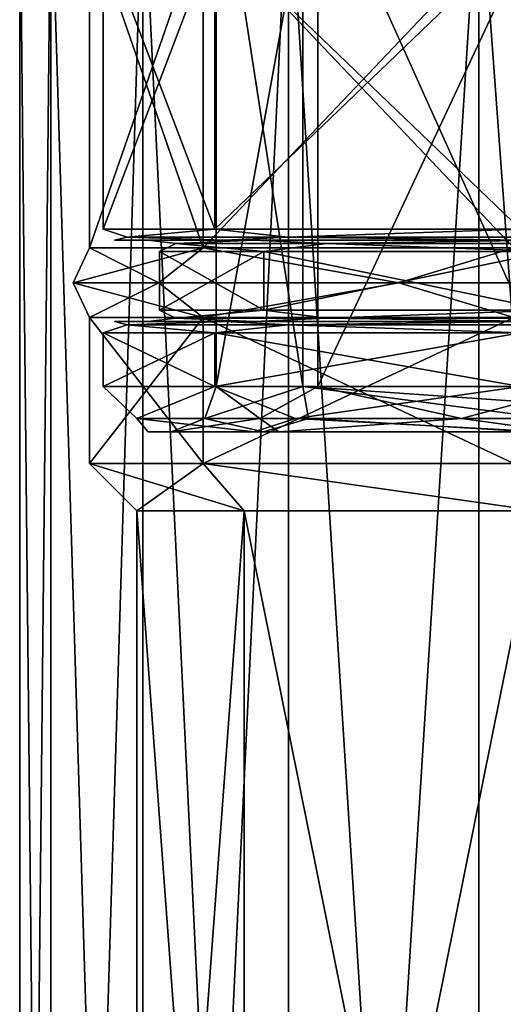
# Model space of a CAD drawing. Header units: millimetres. Extents: x -175 to 175, y 0 to 204.
# Tile 77 of 138: x 130 to 140, y 47 to 69. Entities that reach past the tile are written whole.
import ezdxf

# ---------------------------------------------------------------- set-up
doc = ezdxf.new("R2010")
doc.units = ezdxf.units.MM
doc.header["$LTSCALE"] = 65.185185
for name, color, linetype in [('307', 7, 'CONTINUOUS'), ('308', 7, 'CONTINUOUS'), ('316', 7, 'CONTINUOUS'), ('317', 7, 'CONTINUOUS'), ('379', 7, 'CONTINUOUS'), ('380', 7, 'CONTINUOUS'), ('381', 7, 'CONTINUOUS'), ('382', 7, 'CONTINUOUS'), ('385', 7, 'CONTINUOUS'), ('386', 7, 'CONTINUOUS'), ('387', 7, 'CONTINUOUS'), ('388', 7, 'CONTINUOUS'), ('395', 7, 'CONTINUOUS'), ('399', 7, 'CONTINUOUS'), ('420', 7, 'CONTINUOUS'), ('421', 7, 'CONTINUOUS'), ('422', 7, 'CONTINUOUS'), ('425', 7, 'CONTINUOUS'), ('428', 7, 'CONTINUOUS'), ('430', 7, 'CONTINUOUS'), ('432', 7, 'CONTINUOUS'), ('434', 7, 'CONTINUOUS'), ('444', 7, 'CONTINUOUS'), ('465', 7, 'CONTINUOUS'), ('484', 7, 'CONTINUOUS')]:
    doc.layers.add(name, color=color, linetype=linetype)

msp = doc.modelspace()

# ---------------------------------------------------------------- linework, layer by layer
at = {"layer": '307', "color": 7, "linetype": 'CONTINUOUS', "true_color": 0xe0f2ff}
for points in [[(132.25, 26), (134.628, 26, -8.875), (132.25, 58.25), (132.25, 26)], [(132.25, 58.25), (134.628, 26, -8.875), (134.628, 58.25, -8.875), (132.25, 58.25)], [(134.628, 26, -8.875), (141.125, 26, -15.372), (134.628, 58.25, -8.875), (134.628, 26, -8.875)], [(134.628, 58.25, -8.875), (141.125, 26, -15.372), (141.125, 58.25, -15.372), (134.628, 58.25, -8.875)]]:
    msp.add_3dface(points, dxfattribs=at)
at = {"layer": '308', "color": 7, "linetype": 'CONTINUOUS', "true_color": 0xe0f2ff}
for points in [[(129.65, 72.609), (130.343, 72.609, -5.267), (129.65, 5.8), (129.65, 72.609)], [(129.65, 5.8), (130.343, 72.609, -5.267), (130.343, 5.8, -5.267), (129.65, 5.8)], [(130.343, 72.609, -5.267), (132.376, 72.609, -10.175), (130.343, 5.8, -5.267), (130.343, 72.609, -5.267)], [(130.343, 5.8, -5.267), (132.376, 72.609, -10.175), (132.376, 5.8, -10.175), (130.343, 5.8, -5.267)], [(132.376, 72.609, -10.175), (135.61, 72.609, -14.39), (132.376, 5.8, -10.175), (132.376, 72.609, -10.175)], [(132.376, 5.8, -10.175), (135.61, 72.609, -14.39), (135.61, 5.8, -14.39), (132.376, 5.8, -10.175)], [(135.61, 72.609, -14.39), (139.825, 72.609, -17.624), (135.61, 5.8, -14.39), (135.61, 72.609, -14.39)], [(135.61, 5.8, -14.39), (139.825, 72.609, -17.624), (139.825, 5.8, -17.624), (135.61, 5.8, -14.39)], [(139.825, 72.609, -17.624), (144.733, 72.609, -19.657), (139.825, 5.8, -17.624), (139.825, 72.609, -17.624)], [(139.825, 5.8, -17.624), (144.733, 72.609, -19.657), (144.733, 5.8, -19.657), (139.825, 5.8, -17.624)]]:
    msp.add_3dface(points, dxfattribs=at)
at = {"layer": '316', "color": 7, "linetype": 'CONTINUOUS', "true_color": 0xe0f2ff}
for points in [[(134.628, 26, 8.875), (132.25, 26), (134.628, 58.25, 8.875), (134.628, 26, 8.875)], [(132.25, 26), (132.25, 58.25), (134.628, 58.25, 8.875), (132.25, 26)], [(141.125, 26, 15.372), (134.628, 26, 8.875), (141.125, 58.25, 15.372), (141.125, 26, 15.372)], [(141.125, 58.25, 15.372), (134.628, 26, 8.875), (134.628, 58.25, 8.875), (141.125, 58.25, 15.372)]]:
    msp.add_3dface(points, dxfattribs=at)
at = {"layer": '317', "color": 7, "linetype": 'CONTINUOUS', "true_color": 0xe0f2ff}
for points in [[(129.65, 72.609), (129.65, 5.8), (130.343, 5.8, 5.267), (129.65, 72.609)], [(129.65, 72.609), (130.343, 5.8, 5.267), (130.343, 72.609, 5.267), (129.65, 72.609)], [(130.343, 5.8, 5.267), (132.376, 5.8, 10.175), (130.343, 72.609, 5.267), (130.343, 5.8, 5.267)], [(130.343, 72.609, 5.267), (132.376, 5.8, 10.175), (132.376, 72.609, 10.175), (130.343, 72.609, 5.267)], [(132.376, 5.8, 10.175), (135.61, 5.8, 14.39), (132.376, 72.609, 10.175), (132.376, 5.8, 10.175)], [(132.376, 72.609, 10.175), (135.61, 5.8, 14.39), (135.61, 72.609, 14.39), (132.376, 72.609, 10.175)], [(135.61, 5.8, 14.39), (139.825, 5.8, 17.624), (135.61, 72.609, 14.39), (135.61, 5.8, 14.39)], [(135.61, 72.609, 14.39), (139.825, 5.8, 17.624), (139.825, 72.609, 17.624), (135.61, 72.609, 14.39)], [(139.825, 5.8, 17.624), (144.733, 5.8, 19.657), (139.825, 72.609, 17.624), (139.825, 5.8, 17.624)], [(139.825, 72.609, 17.624), (144.733, 5.8, 19.657), (144.733, 72.609, 19.657), (139.825, 72.609, 17.624)]]:
    msp.add_3dface(points, dxfattribs=at)
at = {"layer": '379', "color": 7, "linetype": 'CONTINUOUS', "true_color": 0xe0f2ff}
for points in [[(132.25, 58.25), (134.628, 58.25, -8.875), (131.2, 59.3), (132.25, 58.25)], [(131.2, 59.3), (134.628, 58.25, -8.875), (133.719, 59.3, -9.4), (131.2, 59.3)], [(134.628, 58.25, -8.875), (141.125, 58.25, -15.372), (133.719, 59.3, -9.4), (134.628, 58.25, -8.875)], [(133.719, 59.3, -9.4), (141.125, 58.25, -15.372), (140.6, 59.3, -16.281), (133.719, 59.3, -9.4)]]:
    msp.add_3dface(points, dxfattribs=at)
at = {"layer": '380', "color": 7, "linetype": 'CONTINUOUS', "true_color": 0xe0f2ff}
for points in [[(131.2, 59.3), (133.719, 59.3, -9.4), (131.2, 62.527), (131.2, 59.3)], [(131.2, 62.527), (133.719, 59.3, -9.4), (133.719, 62.527, -9.4), (131.2, 62.527)], [(133.719, 59.3, -9.4), (140.6, 59.3, -16.281), (133.719, 62.527, -9.4), (133.719, 59.3, -9.4)], [(133.719, 62.527, -9.4), (140.6, 59.3, -16.281), (140.6, 62.527, -16.281), (133.719, 62.527, -9.4)]]:
    msp.add_3dface(points, dxfattribs=at)
at = {"layer": '381', "color": 7, "linetype": 'CONTINUOUS', "true_color": 0xe0f2ff}
for points in [[(130.835, 63.3), (132.733, 63.3, -8.315), (131.2, 64.073), (130.835, 63.3)], [(131.2, 64.073), (132.733, 63.3, -8.315), (133.719, 64.073, -9.4), (131.2, 64.073)], [(132.733, 63.3, -8.315), (138.051, 63.3, -14.984), (133.719, 64.073, -9.4), (132.733, 63.3, -8.315)], [(133.719, 64.073, -9.4), (138.051, 63.3, -14.984), (140.6, 64.073, -16.281), (133.719, 64.073, -9.4)], [(138.051, 63.3, -14.984), (145.735, 63.3, -18.684), (140.6, 64.073, -16.281), (138.051, 63.3, -14.984)], [(131.2, 62.527), (133.719, 62.527, -9.4), (130.835, 63.3), (131.2, 62.527)], [(130.835, 63.3), (133.719, 62.527, -9.4), (132.733, 63.3, -8.315), (130.835, 63.3)], [(132.733, 63.3, -8.315), (133.719, 62.527, -9.4), (138.051, 63.3, -14.984), (132.733, 63.3, -8.315)], [(133.719, 62.527, -9.4), (140.6, 62.527, -16.281), (138.051, 63.3, -14.984), (133.719, 62.527, -9.4)], [(138.051, 63.3, -14.984), (140.6, 62.527, -16.281), (145.735, 63.3, -18.684), (138.051, 63.3, -14.984)]]:
    msp.add_3dface(points, dxfattribs=at)
at = {"layer": '382', "color": 7, "linetype": 'CONTINUOUS', "true_color": 0xe0f2ff}
for points in [[(131.2, 64.073), (133.719, 64.073, -9.4), (131.2, 71.327), (131.2, 64.073)], [(131.2, 71.327), (133.719, 64.073, -9.4), (133.719, 71.327, -9.4), (131.2, 71.327)], [(133.719, 64.073, -9.4), (140.6, 64.073, -16.281), (133.719, 71.327, -9.4), (133.719, 64.073, -9.4)], [(133.719, 71.327, -9.4), (140.6, 64.073, -16.281), (140.6, 71.327, -16.281), (133.719, 71.327, -9.4)]]:
    msp.add_3dface(points, dxfattribs=at)
at = {"layer": '385', "color": 7, "linetype": 'CONTINUOUS', "true_color": 0xe0f2ff}
for points in [[(132.25, 58.25), (131.2, 59.3), (133.719, 59.3, 9.4), (132.25, 58.25)], [(134.628, 58.25, 8.875), (132.25, 58.25), (133.719, 59.3, 9.4), (134.628, 58.25, 8.875)], [(141.125, 58.25, 15.372), (134.628, 58.25, 8.875), (133.719, 59.3, 9.4), (141.125, 58.25, 15.372)], [(140.6, 59.3, 16.281), (141.125, 58.25, 15.372), (133.719, 59.3, 9.4), (140.6, 59.3, 16.281)]]:
    msp.add_3dface(points, dxfattribs=at)
at = {"layer": '386', "color": 7, "linetype": 'CONTINUOUS', "true_color": 0xe0f2ff}
for points in [[(131.2, 59.3), (131.2, 62.527), (133.719, 62.527, 9.4), (131.2, 59.3)], [(133.719, 59.3, 9.4), (131.2, 59.3), (133.719, 62.527, 9.4), (133.719, 59.3, 9.4)], [(140.6, 59.3, 16.281), (133.719, 59.3, 9.4), (140.6, 62.527, 16.281), (140.6, 59.3, 16.281)], [(140.6, 62.527, 16.281), (133.719, 59.3, 9.4), (133.719, 62.527, 9.4), (140.6, 62.527, 16.281)]]:
    msp.add_3dface(points, dxfattribs=at)
at = {"layer": '387', "color": 7, "linetype": 'CONTINUOUS', "true_color": 0xe0f2ff}
for points in [[(130.835, 63.3), (131.2, 64.073), (133.719, 64.073, 9.4), (130.835, 63.3)], [(132.733, 63.3, 8.315), (130.835, 63.3), (133.719, 64.073, 9.4), (132.733, 63.3, 8.315)], [(138.051, 63.3, 14.984), (132.733, 63.3, 8.315), (133.719, 64.073, 9.4), (138.051, 63.3, 14.984)], [(140.6, 64.073, 16.281), (138.051, 63.3, 14.984), (133.719, 64.073, 9.4), (140.6, 64.073, 16.281)], [(145.735, 63.3, 18.684), (138.051, 63.3, 14.984), (140.6, 64.073, 16.281), (145.735, 63.3, 18.684)], [(131.2, 62.527), (130.835, 63.3), (132.733, 63.3, 8.315), (131.2, 62.527)], [(133.719, 62.527, 9.4), (131.2, 62.527), (132.733, 63.3, 8.315), (133.719, 62.527, 9.4)], [(138.051, 63.3, 14.984), (133.719, 62.527, 9.4), (132.733, 63.3, 8.315), (138.051, 63.3, 14.984)], [(140.6, 62.527, 16.281), (133.719, 62.527, 9.4), (138.051, 63.3, 14.984), (140.6, 62.527, 16.281)], [(145.735, 63.3, 18.684), (140.6, 62.527, 16.281), (138.051, 63.3, 14.984), (145.735, 63.3, 18.684)]]:
    msp.add_3dface(points, dxfattribs=at)
at = {"layer": '388', "color": 7, "linetype": 'CONTINUOUS', "true_color": 0xe0f2ff}
for points in [[(131.2, 64.073), (131.2, 71.327), (133.719, 71.327, 9.4), (131.2, 64.073)], [(133.719, 64.073, 9.4), (131.2, 64.073), (133.719, 71.327, 9.4), (133.719, 64.073, 9.4)], [(140.6, 64.073, 16.281), (133.719, 64.073, 9.4), (140.6, 71.327, 16.281), (140.6, 64.073, 16.281)], [(140.6, 71.327, 16.281), (133.719, 64.073, 9.4), (133.719, 71.327, 9.4), (140.6, 71.327, 16.281)]]:
    msp.add_3dface(points, dxfattribs=at)
at = {"layer": '395', "color": 7, "linetype": 'CONTINUOUS', "true_color": 0xe0f2ff}
for points in [[(134.003, 61, 0.329), (135.929, 61, -7.617), (134.003, 73.44, 0.329), (134.003, 61, 0.329)], [(134.003, 73.44, 0.329), (135.929, 61, -7.617), (135.929, 73.44, -7.617), (134.003, 73.44, 0.329)], [(136.255, 61, 8.189), (134.003, 61, 0.329), (136.255, 73.44, 8.189), (136.255, 61, 8.189)], [(136.255, 73.44, 8.189), (134.003, 61, 0.329), (134.003, 73.44, 0.329), (136.255, 73.44, 8.189)], [(135.929, 61, -7.617), (141.529, 61, -13.574), (135.929, 73.44, -7.617), (135.929, 61, -7.617)], [(135.929, 73.44, -7.617), (141.529, 61, -13.574), (141.529, 73.44, -13.574), (135.929, 73.44, -7.617)], [(142.095, 61, 13.911), (136.255, 61, 8.189), (142.095, 73.44, 13.911), (142.095, 61, 13.911)], [(142.095, 73.44, 13.911), (136.255, 61, 8.189), (136.255, 73.44, 8.189), (142.095, 73.44, 13.911)]]:
    msp.add_3dface(points, dxfattribs=at)
at = {"layer": '399', "color": 7, "linetype": 'CONTINUOUS', "true_color": 0xe0f2ff}
for points in [[(131.5, 61), (133.979, 61, 9.25), (131.5, 62.19), (131.5, 61)], [(131.5, 62.19), (133.979, 61, 9.25), (133.979, 62.19, 9.25), (131.5, 62.19)], [(133.979, 61, -9.25), (131.5, 61), (133.979, 62.19, -9.25), (133.979, 61, -9.25)], [(133.979, 62.19, -9.25), (131.5, 61), (131.5, 62.19), (133.979, 62.19, -9.25)], [(133.979, 61, 9.25), (140.75, 61, 16.021), (133.979, 62.19, 9.25), (133.979, 61, 9.25)], [(133.979, 62.19, 9.25), (140.75, 61, 16.021), (140.75, 62.19, 16.021), (133.979, 62.19, 9.25)], [(140.75, 61, -16.021), (133.979, 61, -9.25), (140.75, 62.19, -16.021), (140.75, 61, -16.021)], [(140.75, 62.19, -16.021), (133.979, 61, -9.25), (133.979, 62.19, -9.25), (140.75, 62.19, -16.021)]]:
    msp.add_3dface(points, dxfattribs=at)
at = {"layer": '420', "color": 7, "linetype": 'CONTINUOUS', "true_color": 0xe0f2ff}
for points in [[(131.75, 62.44, 0), (134.197, 62.44, 9.128), (132.5, 62.44, 0), (131.75, 62.44, 0)], [(134.197, 62.44, -9.128), (131.75, 62.44, 0), (134.846, 62.44, -8.752), (134.197, 62.44, -9.128)], [(134.846, 62.44, -8.752), (131.75, 62.44, 0), (132.5, 62.44, 0), (134.846, 62.44, -8.752)], [(132.5, 62.44, 0), (134.197, 62.44, 9.128), (134.846, 62.44, 8.752), (132.5, 62.44, 0)], [(134.197, 62.44, 9.128), (140.88, 62.44, 15.808), (141.255, 62.44, 15.158), (134.197, 62.44, 9.128)], [(134.846, 62.44, 8.752), (134.197, 62.44, 9.128), (141.255, 62.44, 15.158), (134.846, 62.44, 8.752)], [(140.88, 62.44, -15.808), (134.197, 62.44, -9.128), (141.255, 62.44, -15.158), (140.88, 62.44, -15.808)], [(141.255, 62.44, -15.158), (134.197, 62.44, -9.128), (134.846, 62.44, -8.752), (141.255, 62.44, -15.158)]]:
    msp.add_3dface(points, dxfattribs=at)
at = {"layer": '421', "color": 7, "linetype": 'CONTINUOUS', "true_color": 0xe0f2ff}
for points in [[(132.75, 62.69), (135.061, 62.69, 8.625), (132.75, 63.99), (132.75, 62.69)], [(132.75, 63.99), (135.061, 62.69, 8.625), (135.061, 63.99, 8.625), (132.75, 63.99)], [(135.061, 62.69, -8.625), (132.75, 62.69), (135.061, 63.99, -8.625), (135.061, 62.69, -8.625)], [(135.061, 63.99, -8.625), (132.75, 62.69), (132.75, 63.99), (135.061, 63.99, -8.625)], [(135.061, 62.69, 8.625), (141.375, 62.69, 14.939), (135.061, 63.99, 8.625), (135.061, 62.69, 8.625)], [(135.061, 63.99, 8.625), (141.375, 62.69, 14.939), (141.375, 63.99, 14.939), (135.061, 63.99, 8.625)], [(141.375, 62.69, -14.939), (135.061, 62.69, -8.625), (141.375, 63.99, -14.939), (141.375, 62.69, -14.939)], [(141.375, 63.99, -14.939), (135.061, 62.69, -8.625), (135.061, 63.99, -8.625), (141.375, 63.99, -14.939)]]:
    msp.add_3dface(points, dxfattribs=at)
at = {"layer": '422', "color": 7, "linetype": 'CONTINUOUS', "true_color": 0xe0f2ff}
for points in [[(131.75, 64.24, 0), (134.197, 64.24, -9.128), (132.5, 64.24, 0), (131.75, 64.24, 0)], [(134.197, 64.24, 9.128), (131.75, 64.24, 0), (134.846, 64.24, 8.752), (134.197, 64.24, 9.128)], [(134.846, 64.24, 8.752), (131.75, 64.24, 0), (132.5, 64.24, 0), (134.846, 64.24, 8.752)], [(132.5, 64.24, 0), (134.197, 64.24, -9.128), (134.846, 64.24, -8.752), (132.5, 64.24, 0)], [(134.197, 64.24, -9.128), (140.88, 64.24, -15.808), (141.255, 64.24, -15.158), (134.197, 64.24, -9.128)], [(134.846, 64.24, -8.752), (134.197, 64.24, -9.128), (141.255, 64.24, -15.158), (134.846, 64.24, -8.752)], [(140.88, 64.24, 15.808), (134.197, 64.24, 9.128), (141.255, 64.24, 15.158), (140.88, 64.24, 15.808)], [(141.255, 64.24, 15.158), (134.197, 64.24, 9.128), (134.846, 64.24, 8.752), (141.255, 64.24, 15.158)]]:
    msp.add_3dface(points, dxfattribs=at)
at = {"layer": '425', "color": 7, "linetype": 'CONTINUOUS', "true_color": 0xe0f2ff}
for points in [[(134.846, 64.24, 8.752), (132.5, 64.24, 0), (133.111, 64.167, 3.855), (134.846, 64.24, 8.752)], [(132.5, 64.24, 0), (134.846, 64.24, -8.752), (133.111, 64.167, -3.855), (132.5, 64.24, 0)], [(133.111, 64.167, 3.855), (132.5, 64.24, 0), (133.111, 64.167, -3.855), (133.111, 64.167, 3.855)], [(135.061, 63.99, -8.625), (132.75, 63.99), (133.111, 64.167, -3.855), (135.061, 63.99, -8.625)], [(132.75, 63.99), (135.061, 63.99, 8.625), (133.111, 64.167, 3.855), (132.75, 63.99)], [(132.75, 63.99), (133.111, 64.167, 3.855), (133.111, 64.167, -3.855), (132.75, 63.99)], [(136.456, 64.167, 10.801), (134.846, 64.24, 8.752), (133.111, 64.167, 3.855), (136.456, 64.167, 10.801)], [(133.111, 64.167, -3.855), (134.846, 64.24, -8.752), (136.456, 64.167, -10.801), (133.111, 64.167, -3.855)], [(135.061, 63.99, -8.625), (133.111, 64.167, -3.855), (136.456, 64.167, -10.801), (135.061, 63.99, -8.625)], [(135.061, 63.99, 8.625), (136.456, 64.167, 10.801), (133.111, 64.167, 3.855), (135.061, 63.99, 8.625)], [(141.255, 64.24, 15.158), (134.846, 64.24, 8.752), (136.456, 64.167, 10.801), (141.255, 64.24, 15.158)], [(134.846, 64.24, -8.752), (141.255, 64.24, -15.158), (136.456, 64.167, -10.801), (134.846, 64.24, -8.752)], [(141.375, 63.99, -14.939), (135.061, 63.99, -8.625), (136.456, 64.167, -10.801), (141.375, 63.99, -14.939)], [(135.061, 63.99, 8.625), (141.375, 63.99, 14.939), (136.456, 64.167, 10.801), (135.061, 63.99, 8.625)], [(142.484, 64.167, 15.608), (141.255, 64.24, 15.158), (136.456, 64.167, 10.801), (142.484, 64.167, 15.608)], [(136.456, 64.167, -10.801), (141.255, 64.24, -15.158), (142.484, 64.167, -15.608), (136.456, 64.167, -10.801)], [(141.375, 63.99, -14.939), (136.456, 64.167, -10.801), (142.484, 64.167, -15.608), (141.375, 63.99, -14.939)], [(141.375, 63.99, 14.939), (142.484, 64.167, 15.608), (136.456, 64.167, 10.801), (141.375, 63.99, 14.939)]]:
    msp.add_3dface(points, dxfattribs=at)
at = {"layer": '428', "color": 7, "linetype": 'CONTINUOUS', "true_color": 0xe0f2ff}
for points in [[(131.5, 64.49), (133.979, 64.49, -9.25), (132.035, 64.313, -4.1), (131.5, 64.49)], [(133.979, 64.49, 9.25), (131.5, 64.49), (132.035, 64.313, 4.1), (133.979, 64.49, 9.25)], [(132.035, 64.313, 4.1), (131.5, 64.49), (132.035, 64.313, -4.1), (132.035, 64.313, 4.1)], [(132.035, 64.313, -4.1), (133.979, 64.49, -9.25), (135.593, 64.313, -11.489), (132.035, 64.313, -4.1)], [(135.593, 64.313, 11.489), (133.979, 64.49, 9.25), (132.035, 64.313, 4.1), (135.593, 64.313, 11.489)], [(133.979, 64.49, -9.25), (140.75, 64.49, -16.021), (135.593, 64.313, -11.489), (133.979, 64.49, -9.25)], [(140.75, 64.49, 16.021), (133.979, 64.49, 9.25), (135.593, 64.313, 11.489), (140.75, 64.49, 16.021)], [(135.593, 64.313, -11.489), (140.75, 64.49, -16.021), (142.005, 64.313, -16.602), (135.593, 64.313, -11.489)], [(142.005, 64.313, 16.602), (140.75, 64.49, 16.021), (135.593, 64.313, 11.489), (142.005, 64.313, 16.602)], [(134.197, 64.24, -9.128), (131.75, 64.24, 0), (132.035, 64.313, -4.1), (134.197, 64.24, -9.128)], [(131.75, 64.24, 0), (134.197, 64.24, 9.128), (132.035, 64.313, 4.1), (131.75, 64.24, 0)], [(131.75, 64.24, 0), (132.035, 64.313, 4.1), (132.035, 64.313, -4.1), (131.75, 64.24, 0)], [(134.197, 64.24, -9.128), (132.035, 64.313, -4.1), (135.593, 64.313, -11.489), (134.197, 64.24, -9.128)], [(134.197, 64.24, 9.128), (135.593, 64.313, 11.489), (132.035, 64.313, 4.1), (134.197, 64.24, 9.128)], [(140.88, 64.24, -15.808), (134.197, 64.24, -9.128), (135.593, 64.313, -11.489), (140.88, 64.24, -15.808)], [(134.197, 64.24, 9.128), (140.88, 64.24, 15.808), (135.593, 64.313, 11.489), (134.197, 64.24, 9.128)], [(140.88, 64.24, -15.808), (135.593, 64.313, -11.489), (142.005, 64.313, -16.602), (140.88, 64.24, -15.808)], [(140.88, 64.24, 15.808), (142.005, 64.313, 16.602), (135.593, 64.313, 11.489), (140.88, 64.24, 15.808)]]:
    msp.add_3dface(points, dxfattribs=at)
at = {"layer": '430', "color": 7, "linetype": 'CONTINUOUS', "true_color": 0xe0f2ff}
for points in [[(135.061, 62.69, 8.625), (132.75, 62.69), (133.111, 62.513, 3.855), (135.061, 62.69, 8.625)], [(132.75, 62.69), (135.061, 62.69, -8.625), (133.111, 62.513, -3.855), (132.75, 62.69)], [(133.111, 62.513, 3.855), (132.75, 62.69), (133.111, 62.513, -3.855), (133.111, 62.513, 3.855)], [(136.456, 62.513, 10.801), (135.061, 62.69, 8.625), (133.111, 62.513, 3.855), (136.456, 62.513, 10.801)], [(133.111, 62.513, -3.855), (135.061, 62.69, -8.625), (136.456, 62.513, -10.801), (133.111, 62.513, -3.855)], [(141.375, 62.69, 14.939), (135.061, 62.69, 8.625), (136.456, 62.513, 10.801), (141.375, 62.69, 14.939)], [(135.061, 62.69, -8.625), (141.375, 62.69, -14.939), (136.456, 62.513, -10.801), (135.061, 62.69, -8.625)], [(142.484, 62.513, 15.608), (141.375, 62.69, 14.939), (136.456, 62.513, 10.801), (142.484, 62.513, 15.608)], [(136.456, 62.513, -10.801), (141.375, 62.69, -14.939), (142.484, 62.513, -15.608), (136.456, 62.513, -10.801)], [(134.846, 62.44, -8.752), (132.5, 62.44, 0), (133.111, 62.513, -3.855), (134.846, 62.44, -8.752)], [(132.5, 62.44, 0), (134.846, 62.44, 8.752), (133.111, 62.513, 3.855), (132.5, 62.44, 0)], [(132.5, 62.44, 0), (133.111, 62.513, 3.855), (133.111, 62.513, -3.855), (132.5, 62.44, 0)], [(134.846, 62.44, -8.752), (133.111, 62.513, -3.855), (136.456, 62.513, -10.801), (134.846, 62.44, -8.752)], [(134.846, 62.44, 8.752), (136.456, 62.513, 10.801), (133.111, 62.513, 3.855), (134.846, 62.44, 8.752)], [(141.255, 62.44, -15.158), (134.846, 62.44, -8.752), (136.456, 62.513, -10.801), (141.255, 62.44, -15.158)], [(134.846, 62.44, 8.752), (141.255, 62.44, 15.158), (136.456, 62.513, 10.801), (134.846, 62.44, 8.752)], [(141.255, 62.44, -15.158), (136.456, 62.513, -10.801), (142.484, 62.513, -15.608), (141.255, 62.44, -15.158)], [(141.255, 62.44, 15.158), (142.484, 62.513, 15.608), (136.456, 62.513, 10.801), (141.255, 62.44, 15.158)]]:
    msp.add_3dface(points, dxfattribs=at)
at = {"layer": '432', "color": 7, "linetype": 'CONTINUOUS', "true_color": 0xe0f2ff}
for points in [[(134.197, 62.44, 9.128), (131.75, 62.44, 0), (132.035, 62.367, 4.1), (134.197, 62.44, 9.128)], [(131.75, 62.44, 0), (134.197, 62.44, -9.128), (132.035, 62.367, -4.1), (131.75, 62.44, 0)], [(131.75, 62.44, 0), (132.035, 62.367, -4.1), (132.035, 62.367, 4.1), (131.75, 62.44, 0)], [(134.197, 62.44, 9.128), (132.035, 62.367, 4.1), (135.593, 62.367, 11.489), (134.197, 62.44, 9.128)], [(134.197, 62.44, -9.128), (135.593, 62.367, -11.489), (132.035, 62.367, -4.1), (134.197, 62.44, -9.128)], [(140.88, 62.44, 15.808), (134.197, 62.44, 9.128), (135.593, 62.367, 11.489), (140.88, 62.44, 15.808)], [(134.197, 62.44, -9.128), (140.88, 62.44, -15.808), (135.593, 62.367, -11.489), (134.197, 62.44, -9.128)], [(140.88, 62.44, 15.808), (135.593, 62.367, 11.489), (142.005, 62.367, 16.602), (140.88, 62.44, 15.808)], [(140.88, 62.44, -15.808), (142.005, 62.367, -16.602), (135.593, 62.367, -11.489), (140.88, 62.44, -15.808)], [(133.979, 62.19, -9.25), (131.5, 62.19), (132.035, 62.367, -4.1), (133.979, 62.19, -9.25)], [(131.5, 62.19), (133.979, 62.19, 9.25), (132.035, 62.367, 4.1), (131.5, 62.19)], [(132.035, 62.367, -4.1), (131.5, 62.19), (132.035, 62.367, 4.1), (132.035, 62.367, -4.1)], [(135.593, 62.367, -11.489), (133.979, 62.19, -9.25), (132.035, 62.367, -4.1), (135.593, 62.367, -11.489)], [(132.035, 62.367, 4.1), (133.979, 62.19, 9.25), (135.593, 62.367, 11.489), (132.035, 62.367, 4.1)], [(140.75, 62.19, -16.021), (133.979, 62.19, -9.25), (135.593, 62.367, -11.489), (140.75, 62.19, -16.021)], [(133.979, 62.19, 9.25), (140.75, 62.19, 16.021), (135.593, 62.367, 11.489), (133.979, 62.19, 9.25)], [(142.005, 62.367, -16.602), (140.75, 62.19, -16.021), (135.593, 62.367, -11.489), (142.005, 62.367, -16.602)], [(135.593, 62.367, 11.489), (140.75, 62.19, 16.021), (142.005, 62.367, 16.602), (135.593, 62.367, 11.489)]]:
    msp.add_3dface(points, dxfattribs=at)
at = {"layer": '434', "color": 7, "linetype": 'CONTINUOUS', "true_color": 0xe0f2ff}
for points in [[(132.5, 60, 0), (134.846, 60, -8.752), (133.004, 60, 0.345), (132.5, 60, 0)], [(134.846, 60, 8.752), (132.5, 60, 0), (133.004, 60, 0.345), (134.846, 60, 8.752)], [(133.004, 60, 0.345), (134.846, 60, -8.752), (135.053, 60, -8.099), (133.004, 60, 0.345)], [(135.394, 60, 8.698), (134.846, 60, 8.752), (133.004, 60, 0.345), (135.394, 60, 8.698)], [(134.846, 60, -8.752), (141.255, 60, -15.158), (135.053, 60, -8.099), (134.846, 60, -8.752)], [(141.255, 60, 15.158), (134.846, 60, 8.752), (135.394, 60, 8.698), (141.255, 60, 15.158)], [(135.053, 60, -8.099), (141.255, 60, -15.158), (141, 60, -14.422), (135.053, 60, -8.099)], [(141.599, 60, 14.779), (141.255, 60, 15.158), (135.394, 60, 8.698), (141.599, 60, 14.779)]]:
    msp.add_3dface(points, dxfattribs=at)
at = {"layer": '444', "color": 7, "linetype": 'CONTINUOUS', "true_color": 0xe0f2ff}
for points in [[(133.979, 61, 9.25), (131.5, 61), (132.249, 60.293, 4.051), (133.979, 61, 9.25)], [(131.5, 61), (133.979, 61, -9.25), (132.249, 60.293, -4.051), (131.5, 61)], [(131.5, 61), (132.249, 60.293, -4.051), (132.249, 60.293, 4.051), (131.5, 61)], [(133.979, 61, 9.25), (132.249, 60.293, 4.051), (135.765, 60.293, 11.352), (133.979, 61, 9.25)], [(133.979, 61, -9.25), (135.765, 60.293, -11.352), (132.249, 60.293, -4.051), (133.979, 61, -9.25)], [(140.75, 61, 16.021), (133.979, 61, 9.25), (135.765, 60.293, 11.352), (140.75, 61, 16.021)], [(133.979, 61, -9.25), (140.75, 61, -16.021), (135.765, 60.293, -11.352), (133.979, 61, -9.25)], [(140.75, 61, 16.021), (135.765, 60.293, 11.352), (142.1, 60.293, 16.404), (140.75, 61, 16.021)], [(140.75, 61, -16.021), (142.1, 60.293, -16.404), (135.765, 60.293, -11.352), (140.75, 61, -16.021)], [(134.846, 60, -8.752), (132.5, 60, 0), (132.249, 60.293, -4.051), (134.846, 60, -8.752)], [(135.765, 60.293, -11.352), (134.846, 60, -8.752), (132.249, 60.293, -4.051), (135.765, 60.293, -11.352)], [(132.5, 60, 0), (134.846, 60, 8.752), (132.249, 60.293, 4.051), (132.5, 60, 0)], [(132.249, 60.293, -4.051), (132.5, 60, 0), (132.249, 60.293, 4.051), (132.249, 60.293, -4.051)], [(132.249, 60.293, 4.051), (134.846, 60, 8.752), (135.765, 60.293, 11.352), (132.249, 60.293, 4.051)], [(141.255, 60, -15.158), (134.846, 60, -8.752), (135.765, 60.293, -11.352), (141.255, 60, -15.158)], [(134.846, 60, 8.752), (141.255, 60, 15.158), (135.765, 60.293, 11.352), (134.846, 60, 8.752)], [(142.1, 60.293, -16.404), (141.255, 60, -15.158), (135.765, 60.293, -11.352), (142.1, 60.293, -16.404)], [(135.765, 60.293, 11.352), (141.255, 60, 15.158), (142.1, 60.293, 16.404), (135.765, 60.293, 11.352)]]:
    msp.add_3dface(points, dxfattribs=at)
at = {"layer": '465', "color": 7, "linetype": 'CONTINUOUS', "true_color": 0xe0f2ff}
for points in [[(135.929, 61, -7.617), (134.003, 61, 0.329), (133.751, 60.293, -1.194), (135.929, 61, -7.617)], [(135.929, 61, -7.617), (133.751, 60.293, -1.194), (136.052, 60.293, -8.42), (135.929, 61, -7.617)], [(134.003, 61, 0.329), (134.97, 60.293, 6.291), (133.751, 60.293, -1.194), (134.003, 61, 0.329)], [(134.003, 61, 0.329), (136.255, 61, 8.189), (134.97, 60.293, 6.291), (134.003, 61, 0.329)], [(136.255, 61, 8.189), (139.446, 60.293, 12.413), (134.97, 60.293, 6.291), (136.255, 61, 8.189)], [(141.529, 61, -13.574), (135.929, 61, -7.617), (141.489, 60.617, -13.638), (141.529, 61, -13.574)], [(135.929, 61, -7.617), (136.052, 60.293, -8.42), (141.374, 60.293, -13.822), (135.929, 61, -7.617)], [(135.929, 61, -7.617), (141.374, 60.293, -13.822), (141.489, 60.617, -13.638), (135.929, 61, -7.617)], [(136.255, 61, 8.189), (142.095, 61, 13.911), (139.446, 60.293, 12.413), (136.255, 61, 8.189)], [(142.095, 61, 13.911), (146.208, 60.293, 15.846), (139.446, 60.293, 12.413), (142.095, 61, 13.911)], [(135.394, 60, 8.698), (133.004, 60, 0.345), (134.97, 60.293, 6.291), (135.394, 60, 8.698)], [(133.004, 60, 0.345), (135.053, 60, -8.099), (133.751, 60.293, -1.194), (133.004, 60, 0.345)], [(134.97, 60.293, 6.291), (133.004, 60, 0.345), (133.751, 60.293, -1.194), (134.97, 60.293, 6.291)], [(133.751, 60.293, -1.194), (135.053, 60, -8.099), (136.052, 60.293, -8.42), (133.751, 60.293, -1.194)], [(139.446, 60.293, 12.413), (135.394, 60, 8.698), (134.97, 60.293, 6.291), (139.446, 60.293, 12.413)], [(135.053, 60, -8.099), (141, 60, -14.422), (136.052, 60.293, -8.42), (135.053, 60, -8.099)], [(141.599, 60, 14.779), (135.394, 60, 8.698), (139.446, 60.293, 12.413), (141.599, 60, 14.779)], [(136.052, 60.293, -8.42), (141, 60, -14.422), (141.374, 60.293, -13.822), (136.052, 60.293, -8.42)], [(146.208, 60.293, 15.846), (141.599, 60, 14.779), (139.446, 60.293, 12.413), (146.208, 60.293, 15.846)]]:
    msp.add_3dface(points, dxfattribs=at)
at = {"layer": '484', "color": 7, "linetype": 'CONTINUOUS', "true_color": 0xe0f2ff}
for points in [[(133.979, 70.99, 9.25), (131.5, 70.99), (133.979, 64.49, 9.25), (133.979, 70.99, 9.25)], [(131.5, 70.99), (133.979, 70.99, -9.25), (131.5, 64.49), (131.5, 70.99)], [(131.5, 70.99), (131.5, 64.49), (133.979, 64.49, 9.25), (131.5, 70.99)], [(133.979, 70.99, -9.25), (133.979, 64.49, -9.25), (131.5, 64.49), (133.979, 70.99, -9.25)], [(140.75, 70.99, 16.021), (133.979, 70.99, 9.25), (140.75, 64.49, 16.021), (140.75, 70.99, 16.021)], [(133.979, 70.99, 9.25), (133.979, 64.49, 9.25), (140.75, 64.49, 16.021), (133.979, 70.99, 9.25)], [(133.979, 70.99, -9.25), (140.75, 70.99, -16.021), (133.979, 64.49, -9.25), (133.979, 70.99, -9.25)], [(140.75, 70.99, -16.021), (140.75, 64.49, -16.021), (133.979, 64.49, -9.25), (140.75, 70.99, -16.021)]]:
    msp.add_3dface(points, dxfattribs=at)

doc.saveas('drawing.dxf')
